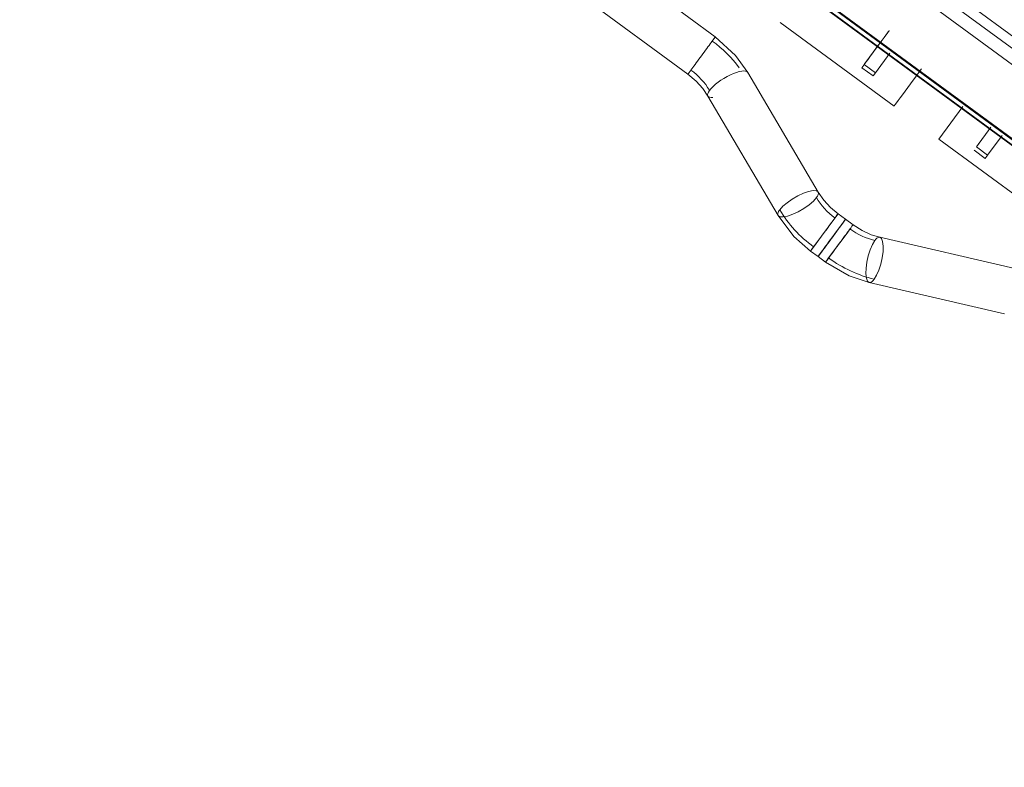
# Model space of a CAD drawing. Header units: metres. Extents: x 135583 to 135939, y 457896 to 458258.
# Tile 140 of 256: x 135756.381 to 135757.442, y 457914.244 to 457915.05. Entities that reach past the tile are written whole.
import ezdxf

# ---------------------------------------------------------------- set-up
doc = ezdxf.new("R2010")
doc.units = ezdxf.units.M
doc.layers.add('NIEUWE INSTALLATIE', color=250, linetype='Continuous', lineweight=0)

msp = doc.modelspace()

# ---------------------------------------------------------------- linework, layer by layer
at = {"layer": 'NIEUWE INSTALLATIE'}
for p, q in [((135756.3835, 457915.7042), (135758.366, 457914.2477)), ((135756.3841, 457915.705), (135758.3665, 457914.2485)), ((135756.3805, 457915.7002), (135758.363, 457914.2437)), ((135756.3808, 457915.7006), (135758.3633, 457914.2441)), ((135757.1985, 457915.2175), (135757.6579, 457914.88)), ((135757.1305, 457915.0313), (135756.8884, 457915.2092)), ((135756.8588, 457915.1689), (135757.1009, 457914.991)), ((135757.2525, 457915.1643), (135757.5909, 457914.9156)), ((135757.2442, 457915.153), (135757.5827, 457914.9044)), ((135757.2003, 457915.0468), (135757.3232, 457914.9565)), ((135757.2911, 457915.0015), (135757.3066, 457915.0226)), ((135757.3032, 457914.9926), (135757.3187, 457915.0137)), ((135757.2911, 457915.0015), (135757.3032, 457914.9926)), ((135757.2413, 457914.864), (135757.1655, 457914.9929)), ((135757.2885, 457914.9979), (135757.3006, 457914.9891)), ((135757.3006, 457914.9891), (135757.3032, 457914.9926)), ((135757.1224, 457914.9675), (135757.1982, 457914.8387)), ((135757.3716, 457914.921), (135757.3975, 457914.9563)), ((135757.412, 457914.9127), (135757.4275, 457914.9338)), ((135757.3716, 457914.921), (135757.4945, 457914.8307)), ((135757.4241, 457914.9038), (135757.4396, 457914.9249)), ((135757.4094, 457914.9091), (135757.4215, 457914.9003)), ((135757.412, 457914.9127), (135757.4241, 457914.9038)), ((135757.4215, 457914.9003), (135757.4241, 457914.9038)), ((135757.2255, 457914.8627), (135757.2195, 457914.8599)), ((135757.2628, 457914.8406), (135757.2479, 457914.8203)), ((135757.262, 457914.8396), (135757.2628, 457914.8406)), ((135757.2709, 457914.8346), (135757.2628, 457914.8406)), ((135757.279, 457914.8287), (135757.2709, 457914.8346)), ((135757.256, 457914.8143), (135757.2634, 457914.8244)), ((135757.2479, 457914.8203), (135757.2365, 457914.8047)), ((135757.4534, 457914.7814), (135757.3078, 457914.8152)), ((135757.2332, 457914.8003), (135757.2363, 457914.8046)), ((135757.2332, 457914.8003), (135757.2413, 457914.7943)), ((135757.244, 457914.7981), (135757.2482, 457914.8037)), ((135757.3113, 457914.7997), (135757.3114, 457914.8057)), ((135757.2413, 457914.7943), (135757.2426, 457914.7961)), ((135757.2413, 457914.7943), (135757.2494, 457914.7884)), ((135757.3088, 457914.7863), (135757.3104, 457914.7931)), ((135757.3104, 457914.7931), (135757.3113, 457914.7997)), ((135757.2965, 457914.7665), (135757.4421, 457914.7327))]:
    msp.add_line(p, q, dxfattribs=at)
at = {"layer": 'NIEUWE INSTALLATIE', "flags": 128}
for points in [[(135757.1298, 457915.0303), (135757.13, 457915.0306), (135757.1302, 457915.0309), (135757.1304, 457915.0311), (135757.1305, 457915.0312), (135757.1305, 457915.0313)], [(135757.1305, 457915.0313), (135757.1522, 457915.0113), (135757.1655, 457914.9928)], [(135757.1156, 457915.011), (135757.1142, 457915.009), (135757.1128, 457915.0071), (135757.1113, 457915.0052), (135757.11, 457915.0033), (135757.1087, 457915.0015), (135757.1074, 457914.9998), (135757.1063, 457914.9982), (135757.1052, 457914.9968), (135757.1042, 457914.9955)], [(135757.1042, 457914.9955), (135757.1036, 457914.9946), (135757.1031, 457914.9939), (135757.1026, 457914.9932), (135757.1021, 457914.9926), (135757.1018, 457914.9921), (135757.1015, 457914.9917), (135757.1012, 457914.9914), (135757.1011, 457914.9912), (135757.101, 457914.991), (135757.1009, 457914.991)], [(135757.1009, 457914.991), (135757.1098, 457914.9835), (135757.1169, 457914.9756), (135757.1224, 457914.9675)], [(135757.2413, 457914.8641), (135757.2393, 457914.8654), (135757.2359, 457914.8656), (135757.2311, 457914.8647), (135757.2255, 457914.8627)], [(135757.2396, 457914.8579), (135757.2401, 457914.8588), (135757.2406, 457914.8596), (135757.241, 457914.8604), (135757.2413, 457914.8611), (135757.2415, 457914.8618), (135757.2416, 457914.8625), (135757.2416, 457914.8631), (135757.2415, 457914.8636), (135757.2413, 457914.864)], [(135757.2413, 457914.864), (135757.2475, 457914.8551), (135757.2547, 457914.8473), (135757.2628, 457914.8406)], [(135757.1982, 457914.8386), (135757.2002, 457914.8374), (135757.2036, 457914.8372), (135757.2083, 457914.8381), (135757.2139, 457914.84), (135757.22, 457914.8428), (135757.226, 457914.8463), (135757.2316, 457914.8502), (135757.2362, 457914.8542), (135757.2396, 457914.8579)], [(135757.2195, 457914.8599), (135757.2134, 457914.8564), (135757.2079, 457914.8525), (135757.2033, 457914.8486), (135757.1999, 457914.8448)], [(135757.1999, 457914.8448), (135757.1993, 457914.844), (135757.1988, 457914.8431), (135757.1984, 457914.8423), (135757.1981, 457914.8416), (135757.1979, 457914.8409), (135757.1979, 457914.8403), (135757.1979, 457914.8397), (135757.198, 457914.8391), (135757.1982, 457914.8387)], [(135757.1982, 457914.8387), (135757.2152, 457914.8162), (135757.2332, 457914.8003)], [(135757.279, 457914.8287), (135757.2888, 457914.8224), (135757.2984, 457914.818), (135757.3078, 457914.8152)], [(135757.3025, 457914.8117), (135757.2999, 457914.8074), (135757.2975, 457914.8018), (135757.2954, 457914.7953), (135757.2939, 457914.7885), (135757.293, 457914.7819), (135757.2929, 457914.776), (135757.2934, 457914.7712), (135757.2946, 457914.768), (135757.2964, 457914.7665)], [(135757.3078, 457914.8152), (135757.3069, 457914.8152), (135757.3059, 457914.8149), (135757.3048, 457914.8142), (135757.3036, 457914.8131), (135757.3025, 457914.8117)], [(135757.3114, 457914.8057), (135757.3109, 457914.8105), (135757.3097, 457914.8137), (135757.3079, 457914.8152)], [(135757.2494, 457914.7884), (135757.2749, 457914.7736), (135757.2965, 457914.7665)], [(135757.3018, 457914.77), (135757.3044, 457914.7743), (135757.3068, 457914.7799), (135757.3088, 457914.7863)], [(135757.2965, 457914.7665), (135757.2974, 457914.7664), (135757.2984, 457914.7668), (135757.2995, 457914.7675), (135757.3007, 457914.7685), (135757.3018, 457914.77)]]:
    msp.add_lwpolyline(points, dxfattribs=at)
at = {"layer": 'NIEUWE INSTALLATIE'}
for centre, major_axis, ratio, start_param, end_param in [((135757.3033, 457915.0181), (0.0148, 0.0201), 0.000001, 3.926991, 9.424778), ((135757.1157, 457915.0111), (-0.0148, -0.0201), 0.000001, 3.148338, 4.719135), ((135757.0766, 457914.9579), (-0.0886, 0.0651), 0.777527, 4.33405, 4.712389), ((135757.0766, 457914.9579), (-0.0484, 0.0355), 0.777527, 4.207938, 4.712389), ((135757.144, 457914.9802), (-0.0215, -0.0127), 0.30394, 3.148105, 5.667085), ((135757.144, 457914.9802), (-0.0215, -0.0127), 0.30394, 2.940566, 3.139353), ((135757.338, 457914.9767), (0.0148, 0.0201), 0.000001, 3.141593, 6.283185), ((135757.144, 457914.9802), (-0.0215, -0.0127), 0.30394, 5.667085, 6.280946), ((135757.144, 457914.9802), (-0.0215, -0.0127), 0.30394, 0.006512, 0.566285), ((135757.4242, 457914.9293), (0.0148, 0.0201), 0.000001, 3.926991, 4.023779), ((135757.2871, 457914.8737), (-0.0484, 0.0355), 0.777527, 1.066345, 1.570796), ((135757.2871, 457914.8737), (-0.0886, 0.0651), 0.777527, 1.066345, 1.570796), ((135757.2561, 457914.8145), (-0.0148, -0.0201), 0.000001, 3.755647, 9.869642), ((135757.2561, 457914.8145), (-0.0148, -0.0201), 0.000001, 2.531695, 4.102492), ((135757.2642, 457914.8085), (0.0148, 0.0201), 0.000001, 3.879593, 5.667695), ((135757.2561, 457914.8145), (0.0148, 0.0201), 0.000001, 5.348442, 5.562464), ((135757.3033, 457914.8618), (-0.0484, 0.0355), 0.777527, 1.570796, 2.075248), ((135757.2561, 457914.8145), (0.0148, 0.0201), 0.000001, 3.996752, 4.020986), ((135757.2642, 457914.8085), (-0.0148, -0.0201), 0.000001, 0.00315, 0.911097), ((135757.3033, 457914.8618), (-0.0886, 0.0651), 0.777527, 1.570796, 2.075248)]:
    msp.add_ellipse(centre, major_axis=major_axis, ratio=ratio, start_param=start_param, end_param=end_param, dxfattribs=at)
for centre in [(135757.248, 457914.8204), (135757.2561, 457914.8145), (135757.2642, 457914.8085), (135757.2642, 457914.8085)]:
    msp.add_ellipse(centre, major_axis=(0.0148, 0.0201), ratio=0.000001, dxfattribs=at)

doc.saveas('drawing.dxf')
